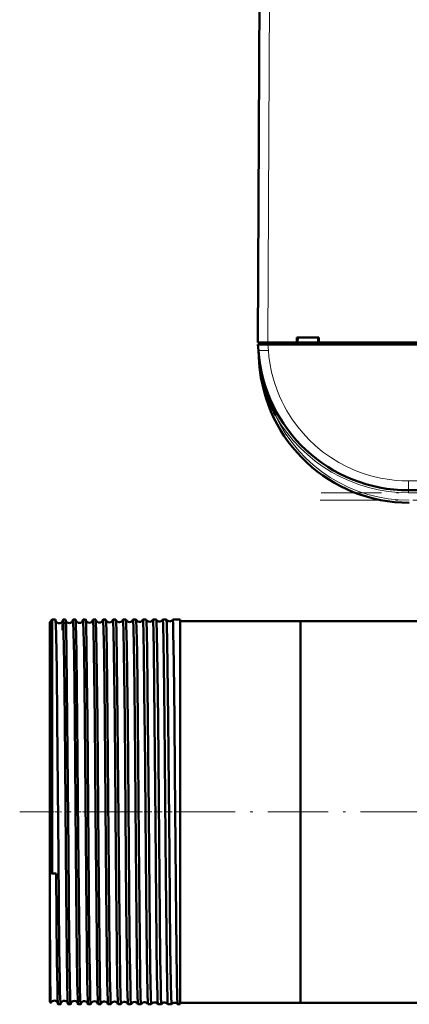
# Model space of a CAD drawing. Extents: x -1358 to 1757, y -1616 to 699.
# Tile 1 of 96: x -199 to -121, y -1611 to -1415. Entities that reach past the tile are written whole.
import ezdxf

# ---------------------------------------------------------------- set-up
doc = ezdxf.new("R2010")
doc.units = 0
doc.linetypes.add('DASHDOT', pattern=[18.5, 12, -3, 0.5, -3])

msp = doc.modelspace()

# ---------------------------------------------------------------- linework, layer by layer
at = {"color": 7, "lineweight": 50}
for p, q in [((-151.71, -1479.48), (-151.28, -1397.42)), ((-143.91, -1479.48), (-143.91, -1478.48)), ((-143.91, -1478.48), (-139.51, -1478.48)), ((-143.77, -1479.48), (-143.71, -1478.48)), ((-139.71, -1478.48), (-139.64, -1479.48)), ((-139.51, -1478.48), (-139.51, -1479.48)), ((-151.71, -1479.48), (-149.71, -1479.48)), ((-151.6, -1481.07), (-151.68, -1479.88)), ((-151.68, -1479.88), (-149.69, -1479.88)), ((-151.41, -1479.48), (-151.41, -1479.88)), ((-149.71, -1479.48), (-143.91, -1479.48)), ((103.27, -1479.88), (-149.69, -1479.88)), ((-143.91, -1479.48), (-143.77, -1479.48)), ((-143.86, -1479.48), (-139.56, -1479.48)), ((-139.64, -1479.48), (-139.51, -1479.48)), ((-139.51, -1479.48), (-19.91, -1479.48)), ((-151.6, -1481.1), (-151.42, -1483.57)), ((-149.25, -1490.78), (-149.15, -1491.01)), ((75.25, -1508.98), (-121.67, -1508.98)), ((-193.21, -1535.28), (-192.71, -1534.78)), ((-193.21, -1535.28), (-193.21, -1554.99)), ((-192.71, -1534.78), (-192.71, -1554.75)), ((-192.06, -1534.78), (-192.71, -1534.78)), ((-190.06, -1534.78), (-190.56, -1534.78)), ((-188.06, -1534.78), (-188.57, -1534.78)), ((-186.05, -1534.78), (-186.57, -1534.78)), ((-184.04, -1534.78), (-184.57, -1534.78)), ((-182.04, -1534.78), (-182.58, -1534.78)), ((-180.03, -1534.78), (-180.59, -1534.78)), ((-178.01, -1534.78), (-178.6, -1534.78)), ((-176, -1534.78), (-176.61, -1534.78)), ((-173.98, -1534.78), (-174.63, -1534.78)), ((-173.98, -1534.79), (-173.98, -1534.78)), ((-172.64, -1534.78), (-172.65, -1534.79)), ((-171.96, -1534.78), (-172.64, -1534.78)), ((-171.96, -1534.78), (-171.96, -1534.78)), ((-170.66, -1534.78), (-170.67, -1534.78)), ((-169.94, -1534.78), (-170.66, -1534.78)), ((-169.94, -1534.78), (-169.94, -1534.78)), ((-168.68, -1534.78), (-168.69, -1534.78)), ((-167.21, -1534.78), (-168.68, -1534.78)), ((-167.21, -1534.78), (-167.21, -1554.75)), ((-143.21, -1535.09), (-167.21, -1535.09)), ((-143.21, -1535.09), (-143.21, -1554.9)), ((-47.36, -1535.09), (-143.21, -1535.09)), ((-143.21, -1535.09), (-143.21, -1611.19)), ((-193.21, -1554.99), (-193.21, -1585.28)), ((-192.71, -1554.75), (-192.71, -1585.44)), ((-167.21, -1554.75), (-167.21, -1611.5)), ((-143.21, -1554.9), (-143.21, -1611.19)), ((-192.71, -1585.44), (-193.21, -1585.28)), ((-193.21, -1585.28), (-193.21, -1591.59)), ((-192.71, -1585.44), (-191.96, -1585.43)), ((-193.21, -1591.59), (-193.21, -1611)), ((-193.21, -1611), (-193, -1611.21)), ((-191.06, -1611.5), (-191.56, -1611.5)), ((-189.06, -1611.5), (-189.56, -1611.5)), ((-187.05, -1611.5), (-187.57, -1611.5)), ((-185.05, -1611.5), (-185.57, -1611.5)), ((-183.04, -1611.5), (-183.58, -1611.5)), ((-181.03, -1611.5), (-181.59, -1611.5)), ((-179.02, -1611.5), (-179.59, -1611.5)), ((-177.01, -1611.5), (-177.61, -1611.5)), ((-174.99, -1611.5), (-175.62, -1611.5)), ((-174.99, -1611.49), (-174.99, -1611.5)), ((-173.64, -1611.5), (-173.64, -1611.49)), ((-172.97, -1611.5), (-173.64, -1611.5)), ((-172.97, -1611.49), (-172.97, -1611.5)), ((-171.65, -1611.5), (-171.66, -1611.49)), ((-170.95, -1611.5), (-171.65, -1611.5)), ((-170.95, -1611.5), (-170.95, -1611.5)), ((-169.67, -1611.5), (-169.68, -1611.5)), ((-168.93, -1611.5), (-169.67, -1611.5)), ((-168.93, -1611.5), (-168.93, -1611.5)), ((-167.7, -1611.5), (-167.7, -1611.5)), ((-167.21, -1611.5), (-167.7, -1611.5)), ((-143.21, -1611.19), (-167.21, -1611.19)), ((416.79, -1611.19), (-143.21, -1611.19))]:
    msp.add_line(p, q, dxfattribs=at)
at = {"color": 7, "lineweight": 18}
for p, q in [((-149.28, -1397.42), (-149.71, -1479.48)), ((-149.71, -1479.88), (-149.71, -1479.48)), ((-149.69, -1479.88), (-149.6, -1481.07)), ((-151.42, -1483.57), (-151.37, -1483.57)), ((-151.33, -1483.93), (-151.37, -1483.57)), ((-148.17, -1494.09), (-147.86, -1493.91)), ((-147.86, -1493.91), (-147.73, -1493.84)), ((75.25, -1507.12), (-121.67, -1507.12)), ((-121.67, -1508.98), (-121.67, -1507.12)), ((-121.67, -1508.98), (-121.67, -1509.48)), ((75.25, -1509.48), (-121.67, -1509.48))]:
    msp.add_line(p, q, dxfattribs=at)
at = {"color": 7, "linetype": 'DASHDOT', "lineweight": 18, "ltscale": 0.012015}
msp.add_line((-149.72, -1479.44), (-149.72, -1479.92), dxfattribs=at)
at = {"color": 7, "linetype": 'DASHDOT', "lineweight": 18}
for p, q in [((94.95, -1509.48), (-141.36, -1509.48)), ((94.74, -1510.98), (-141.15, -1510.98)), ((472.79, -1573.14), (-199.21, -1573.14))]:
    msp.add_line(p, q, dxfattribs=at)
at = {"color": 7, "linetype": 'DASHDOT', "lineweight": 18, "ltscale": 0.06524}
msp.add_line((-193.43, -1573.14), (-190.82, -1573.14), dxfattribs=at)
at = {"color": 7, "linetype": 'DASHDOT', "lineweight": 18, "ltscale": 0.03561}
msp.add_line((-188.92, -1573.14), (-190.34, -1573.14), dxfattribs=at)
at = {"color": 7, "linetype": 'DASHDOT', "lineweight": 18, "ltscale": 0.03565}
msp.add_line((-186.92, -1573.14), (-188.34, -1573.14), dxfattribs=at)
at = {"color": 7, "linetype": 'DASHDOT', "lineweight": 18, "ltscale": 0.035804}
msp.add_line((-184.92, -1573.14), (-186.35, -1573.14), dxfattribs=at)
at = {"color": 7, "linetype": 'DASHDOT', "lineweight": 18, "ltscale": 0.036131}
msp.add_line((-182.91, -1573.14), (-184.36, -1573.14), dxfattribs=at)
at = {"color": 7, "linetype": 'DASHDOT', "lineweight": 18, "ltscale": 0.036586}
msp.add_line((-180.9, -1573.14), (-182.36, -1573.14), dxfattribs=at)
at = {"color": 7, "linetype": 'DASHDOT', "lineweight": 18, "ltscale": 0.037163}
msp.add_line((-178.89, -1573.14), (-180.37, -1573.14), dxfattribs=at)
at = {"color": 7, "linetype": 'DASHDOT', "lineweight": 18, "ltscale": 0.037863}
msp.add_line((-176.87, -1573.14), (-178.39, -1573.14), dxfattribs=at)
at = {"color": 7, "linetype": 'DASHDOT', "lineweight": 18, "ltscale": 0.038689}
msp.add_line((-174.86, -1573.14), (-176.4, -1573.14), dxfattribs=at)
at = {"color": 7, "linetype": 'DASHDOT', "lineweight": 18, "ltscale": 0.039642}
msp.add_line((-172.84, -1573.14), (-174.42, -1573.14), dxfattribs=at)
at = {"color": 7, "linetype": 'DASHDOT', "lineweight": 18, "ltscale": 0.040735}
msp.add_line((-170.81, -1573.14), (-172.44, -1573.14), dxfattribs=at)
at = {"color": 7, "linetype": 'DASHDOT', "lineweight": 18, "ltscale": 0.04198}
msp.add_line((-168.79, -1573.14), (-170.47, -1573.14), dxfattribs=at)
at = {"color": 7, "lineweight": 18}
msp.add_lwpolyline([(-149.6, -1481.07), (-149.49, -1482.3), (-149.32, -1483.56), (-148.96, -1485.4), (-148.46, -1487.27), (-147.78, -1489.23), (-147.38, -1490.22), (-146.93, -1491.2), (-146.45, -1492.16), (-145.92, -1493.11), (-144.92, -1494.72), (-143.79, -1496.28), (-142.7, -1497.6), (-141.52, -1498.87), (-140.26, -1500.05), (-138.78, -1501.28), (-137.22, -1502.4), (-135.58, -1503.42), (-133.91, -1504.3), (-132.32, -1505.01), (-130.73, -1505.61), (-129.15, -1506.1), (-127.26, -1506.55), (-125.42, -1506.86), (-124.15, -1507.01), (-122.91, -1507.09), (-121.67, -1507.12)], dxfattribs=at)
at = {"color": 7, "lineweight": 50}
for points in [[(-191.99, -1535.85), (-192.04, -1534.9), (-192.05, -1534.79), (-192.06, -1534.78), (-192.06, -1534.78), (-192.06, -1534.78)], [(-190.56, -1534.78), (-190.56, -1534.78), (-190.57, -1534.78), (-190.57, -1534.79), (-190.57, -1534.8), (-190.59, -1534.95)], [(-190.22, -1554.75), (-190.35, -1543.38), (-190.45, -1537.37), (-190.5, -1535.59), (-190.54, -1534.87), (-190.56, -1534.79), (-190.56, -1534.78), (-190.56, -1534.78), (-190.56, -1534.78)], [(-190.03, -1534.98), (-190.05, -1534.8), (-190.05, -1534.79), (-190.06, -1534.78), (-190.06, -1534.78), (-190.06, -1534.78)], [(-189.72, -1554.75), (-189.87, -1541.14), (-189.97, -1536.44), (-190.03, -1534.98)], [(-188.57, -1534.78), (-188.57, -1534.78), (-188.57, -1534.78), (-188.57, -1534.78), (-188.57, -1534.79), (-188.58, -1534.81), (-188.6, -1535.04)], [(-188.22, -1554.75), (-188.37, -1541.89), (-188.45, -1537.48), (-188.52, -1535.09), (-188.55, -1534.81), (-188.56, -1534.79), (-188.56, -1534.78), (-188.56, -1534.78), (-188.56, -1534.78), (-188.57, -1534.78)], [(-188.04, -1534.86), (-188.05, -1534.79), (-188.05, -1534.78), (-188.05, -1534.78), (-188.06, -1534.78)], [(-187.72, -1554.75), (-187.87, -1541.46), (-187.92, -1538.15), (-187.99, -1535.65), (-188.04, -1534.86)], [(-186.57, -1534.78), (-186.57, -1534.78), (-186.57, -1534.78), (-186.58, -1534.79), (-186.59, -1534.86)], [(-186.23, -1554.75), (-186.38, -1541.07), (-186.46, -1537.14), (-186.52, -1535.17), (-186.55, -1534.82), (-186.56, -1534.79), (-186.56, -1534.79), (-186.57, -1534.78), (-186.57, -1534.78), (-186.57, -1534.78)], [(-185.71, -1554.75), (-185.8, -1546.32), (-185.88, -1540.1), (-185.98, -1535.84), (-186.02, -1534.92), (-186.04, -1534.82)], [(-184.23, -1554.75), (-184.39, -1541.11), (-184.47, -1536.74), (-184.54, -1535), (-184.56, -1534.81), (-184.57, -1534.79), (-184.57, -1534.78), (-184.57, -1534.78), (-184.57, -1534.78), (-184.57, -1534.78)], [(-183.7, -1554.75), (-183.86, -1541.34), (-183.93, -1537.24), (-184, -1535.19), (-184.03, -1534.81)], [(-182.24, -1554.75), (-182.39, -1541.85), (-182.48, -1536.62), (-182.53, -1535.23), (-182.56, -1534.83), (-182.57, -1534.8), (-182.58, -1534.79), (-182.58, -1534.78), (-182.58, -1534.78), (-182.58, -1534.78)], [(-181.69, -1554.75), (-181.85, -1541.23), (-181.92, -1537.21), (-181.99, -1535.2), (-182.01, -1534.87), (-182.03, -1534.8)], [(-180.25, -1554.75), (-180.41, -1541.07), (-180.48, -1537.14), (-180.54, -1535.17), (-180.57, -1534.82), (-180.58, -1534.79), (-180.58, -1534.79), (-180.59, -1534.78), (-180.59, -1534.78), (-180.59, -1534.78)], [(-179.68, -1554.75), (-179.81, -1543.24), (-179.91, -1537.16), (-179.98, -1535.14), (-180.01, -1534.86), (-180.02, -1534.79)], [(-178.26, -1554.75), (-178.42, -1541.11), (-178.49, -1537.13), (-178.56, -1535.13), (-178.59, -1534.82), (-178.59, -1534.79), (-178.6, -1534.78), (-178.6, -1534.78), (-178.6, -1534.78), (-178.6, -1534.78)], [(-177.67, -1554.75), (-177.76, -1546.12), (-177.84, -1539.99), (-177.94, -1535.8), (-177.99, -1534.9), (-178, -1534.81), (-178.01, -1534.79)], [(-176.27, -1554.75), (-176.4, -1543.36), (-176.52, -1536.51), (-176.58, -1534.98), (-176.6, -1534.8), (-176.61, -1534.79), (-176.61, -1534.78), (-176.61, -1534.78), (-176.61, -1534.78)], [(-175.66, -1554.75), (-175.81, -1541.24), (-175.9, -1536.48), (-175.96, -1535.03), (-175.98, -1534.83), (-175.99, -1534.79)], [(-174.29, -1554.75), (-174.43, -1541.89), (-174.51, -1537.48), (-174.59, -1535.09), (-174.61, -1534.81), (-174.62, -1534.79), (-174.62, -1534.78), (-174.62, -1534.78), (-174.63, -1534.78), (-174.63, -1534.78)], [(-173.64, -1554.75), (-173.79, -1541.16), (-173.87, -1537.17), (-173.94, -1535.19), (-173.96, -1534.85), (-173.97, -1534.8), (-173.98, -1534.79)], [(-172.31, -1554.75), (-172.46, -1541.07), (-172.53, -1537.14), (-172.6, -1535.17), (-172.63, -1534.82), (-172.64, -1534.79), (-172.64, -1534.79), (-172.64, -1534.78), (-172.64, -1534.78), (-172.64, -1534.78)], [(-171.62, -1554.75), (-171.72, -1545.11), (-171.84, -1537.57), (-171.92, -1535.15), (-171.95, -1534.84), (-171.95, -1534.8), (-171.96, -1534.78)], [(-170.33, -1554.75), (-170.44, -1543.66), (-170.51, -1539.38), (-170.6, -1535.61), (-170.64, -1534.87), (-170.66, -1534.79), (-170.66, -1534.78), (-170.66, -1534.78), (-170.66, -1534.78)], [(-169.6, -1554.75), (-169.72, -1543.7), (-169.78, -1539.43), (-169.87, -1535.63), (-169.92, -1534.9), (-169.93, -1534.8), (-169.94, -1534.79), (-169.94, -1534.78)], [(-168.35, -1554.75), (-168.47, -1543.39), (-168.57, -1537.36), (-168.62, -1535.59), (-168.66, -1534.87), (-168.68, -1534.79), (-168.68, -1534.78), (-168.68, -1534.78), (-168.68, -1534.78)], [(-191.72, -1554.75), (-191.83, -1544.79), (-191.94, -1537.81), (-191.99, -1535.85)], [(-191.06, -1611.5), (-191.06, -1611.5), (-191.06, -1611.5), (-191.07, -1611.5), (-191.07, -1611.49), (-191.07, -1611.47), (-191.1, -1611.23), (-191.17, -1609.12), (-191.22, -1606.79), (-191.31, -1600.37), (-191.49, -1582.04), (-191.72, -1554.75)], [(-189.64, -1610.45), (-189.72, -1607.2), (-189.8, -1601.52), (-189.93, -1589), (-190.22, -1554.75)], [(-189.06, -1611.5), (-189.06, -1611.5), (-189.06, -1611.5), (-189.06, -1611.49), (-189.08, -1611.44), (-189.11, -1610.97), (-189.15, -1610.04), (-189.22, -1606.97), (-189.32, -1599.37), (-189.49, -1580.94), (-189.72, -1554.75)], [(-187.59, -1611.37), (-187.64, -1610.6), (-187.72, -1607.13), (-187.8, -1601.41), (-187.93, -1588.81), (-188.22, -1554.75)], [(-187.05, -1611.5), (-187.06, -1611.5), (-187.06, -1611.5), (-187.06, -1611.49), (-187.08, -1611.42), (-187.12, -1610.77), (-187.19, -1607.91), (-187.3, -1600.42), (-187.52, -1577.83), (-187.72, -1554.75)], [(-185.59, -1611.44), (-185.62, -1611), (-185.69, -1608.86), (-185.74, -1606.4), (-185.89, -1593.72), (-186.03, -1578), (-186.23, -1554.75)], [(-185.05, -1611.5), (-185.05, -1611.5), (-185.05, -1611.5), (-185.05, -1611.49), (-185.06, -1611.49), (-185.06, -1611.46), (-185.09, -1611.14), (-185.12, -1610.5), (-185.18, -1608.35), (-185.32, -1598.58), (-185.41, -1589.09), (-185.71, -1554.75)], [(-183.59, -1611.47), (-183.61, -1611.33), (-183.64, -1610.76), (-183.73, -1606.87), (-183.85, -1598.41), (-184.07, -1573.27), (-184.23, -1554.75)], [(-183.04, -1611.5), (-183.04, -1611.5), (-183.04, -1611.5), (-183.05, -1611.49), (-183.05, -1611.48), (-183.07, -1611.34), (-183.13, -1610.07), (-183.21, -1606.48), (-183.3, -1599.4), (-183.48, -1581.02), (-183.7, -1554.75)], [(-181.6, -1611.48), (-181.61, -1611.36), (-181.64, -1610.83), (-181.74, -1607.03), (-181.82, -1601.26), (-181.95, -1588.54), (-182.24, -1554.75)], [(-181.03, -1611.5), (-181.03, -1611.5), (-181.03, -1611.5), (-181.04, -1611.5), (-181.04, -1611.49), (-181.04, -1611.47), (-181.07, -1611.24), (-181.12, -1610.08), (-181.2, -1606.02), (-181.35, -1593.92), (-181.43, -1585.6), (-181.69, -1554.75)], [(-179.6, -1611.48), (-179.62, -1611.38), (-179.65, -1610.84), (-179.74, -1607.6), (-179.85, -1600.03), (-180.02, -1581.72), (-180.25, -1554.75)], [(-179.02, -1611.5), (-179.02, -1611.5), (-179.02, -1611.5), (-179.03, -1611.49), (-179.03, -1611.48), (-179.05, -1611.34), (-179.11, -1610.07), (-179.19, -1606.47), (-179.33, -1594.78), (-179.57, -1568.06), (-179.68, -1554.75)], [(-177.61, -1611.49), (-177.63, -1611.41), (-177.66, -1611.02), (-177.74, -1608.14), (-177.79, -1605.05), (-177.94, -1591.79), (-178.18, -1564.08), (-178.26, -1554.75)], [(-177.01, -1611.5), (-177.01, -1611.5), (-177.01, -1611.5), (-177.01, -1611.49), (-177.01, -1611.49), (-177.02, -1611.46), (-177.05, -1611.14), (-177.08, -1610.5), (-177.14, -1608.35), (-177.28, -1598.58), (-177.37, -1588.99), (-177.67, -1554.75)], [(-175.63, -1611.49), (-175.63, -1611.47), (-175.64, -1611.4), (-175.67, -1610.92), (-175.71, -1610.05), (-175.77, -1607.27), (-175.85, -1601.64), (-175.92, -1595), (-176.06, -1579.53), (-176.27, -1554.75)], [(-174.99, -1611.5), (-174.99, -1611.5), (-174.99, -1611.5), (-175, -1611.49), (-175, -1611.48), (-175.02, -1611.34), (-175.08, -1610.07), (-175.16, -1606.48), (-175.26, -1598.63), (-175.45, -1578.72), (-175.66, -1554.75)], [(-173.64, -1611.49), (-173.64, -1611.48), (-173.65, -1611.45), (-173.67, -1611.2), (-173.74, -1609.38), (-173.87, -1601.61), (-173.99, -1589.6), (-174.27, -1557), (-174.29, -1554.75)], [(-172.97, -1611.5), (-172.97, -1611.5), (-172.98, -1611.5), (-172.98, -1611.5), (-172.98, -1611.49), (-172.99, -1611.47), (-173.01, -1611.24), (-173.05, -1610.33), (-173.13, -1607.02), (-173.18, -1604.04), (-173.33, -1589.65), (-173.48, -1573.3), (-173.64, -1554.75)], [(-171.66, -1611.49), (-171.66, -1611.47), (-171.68, -1611.39), (-171.72, -1610.75), (-171.75, -1609.58), (-171.83, -1605.81), (-171.91, -1599.36), (-172.13, -1575.35), (-172.31, -1554.75)], [(-170.95, -1611.5), (-170.95, -1611.5), (-170.96, -1611.5), (-170.96, -1611.49), (-170.96, -1611.48), (-170.98, -1611.32), (-171.05, -1609.93), (-171.09, -1608), (-171.18, -1602.33), (-171.34, -1586.45), (-171.62, -1554.75)], [(-169.68, -1611.5), (-169.68, -1611.49), (-169.69, -1611.46), (-169.71, -1611.29), (-169.76, -1609.94), (-169.81, -1608.03), (-169.89, -1602.41), (-170.06, -1586.13), (-170.33, -1554.75)], [(-168.93, -1611.5), (-168.93, -1611.5), (-168.93, -1611.5), (-168.94, -1611.49), (-168.94, -1611.48), (-168.96, -1611.32), (-169.02, -1609.93), (-169.08, -1607.48), (-169.19, -1599.98), (-169.36, -1581.74), (-169.6, -1554.75)], [(-167.7, -1611.5), (-167.7, -1611.49), (-167.71, -1611.47), (-167.73, -1611.31), (-167.78, -1610.08), (-167.86, -1606.49), (-168, -1594.7), (-168.26, -1565.07), (-168.35, -1554.75)], [(-191.56, -1611.5), (-191.56, -1611.5), (-191.57, -1611.5), (-191.57, -1611.49), (-191.57, -1611.48), (-191.59, -1611.34), (-191.65, -1610.07), (-191.7, -1608.23), (-191.78, -1602.74), (-191.96, -1585.43)], [(-193, -1611.21), (-193, -1611.2), (-193.01, -1611.19), (-193.02, -1611.09), (-193.05, -1610.25), (-193.12, -1605.56), (-193.21, -1591.59)], [(-191.03, -1611.36), (-191.05, -1611.48), (-191.06, -1611.49), (-191.06, -1611.5), (-191.06, -1611.5), (-191.06, -1611.5)], [(-189.56, -1611.5), (-189.57, -1611.5), (-189.57, -1611.5), (-189.57, -1611.49), (-189.59, -1611.38), (-189.64, -1610.45)], [(-189.04, -1611.4), (-189.05, -1611.49), (-189.05, -1611.5), (-189.06, -1611.5), (-189.06, -1611.5)], [(-187.57, -1611.5), (-187.57, -1611.5), (-187.57, -1611.49), (-187.58, -1611.49), (-187.59, -1611.37)], [(-187.04, -1611.44), (-187.05, -1611.49), (-187.05, -1611.5), (-187.05, -1611.5), (-187.05, -1611.5)], [(-185.57, -1611.5), (-185.57, -1611.5), (-185.57, -1611.5), (-185.58, -1611.49), (-185.59, -1611.44)]]:
    msp.add_lwpolyline(points, dxfattribs=at)
for centre, radius, start, end in [((-121.67, -1478.98), 30, 184, 270), ((-121.5, -1481.48), 30, 184, 270), ((-151.37, -1483.8), 0.135, 285.2868, 317.5747), ((-121.59, -1480.24), 29.96, 187.0814, 207.5257), ((-121.85, -1479.05), 29.8, 198.5314, 203.1815), ((-121.64, -1478.96), 30.03, 205.6025, 209.691), ((-191.32, -1534.77), 0.741, 194.1812, 272.8393), ((-191.31, -1534.77), 0.737, 272.2858, 347.6117), ((-100.51, -1539.03), 90.19, 177.8167, 178.6369), ((-189.32, -1534.73), 0.739, 193.1279, 272.9154), ((-189.31, -1534.73), 0.736, 272.1913, 347.734), ((-187.32, -1534.7), 0.738, 192.3837, 273.0018), ((-187.31, -1534.7), 0.736, 272.2098, 347.7046), ((-186.11, -1534.82), 0.0684, 358.0586, 37.0277), ((-185.32, -1534.66), 0.738, 192.6024, 272.975), ((-185.31, -1534.66), 0.737, 272.2372, 347.4256), ((-184.52, -1534.82), 0.0685, 143.0747, 182.0242), ((-184.07, -1534.81), 0.037, 359.3841, 45.2646), ((-183.32, -1534.63), 0.74, 194.1431, 272.8885), ((-183.31, -1534.63), 0.739, 272.326, 345.8957), ((-182.56, -1534.81), 0.0369, 134.9157, 180.7059), ((-182.05, -1534.8), 0.0236, 1.4545, 52.1584), ((-181.32, -1534.59), 0.742, 196.3399, 272.812), ((-181.31, -1534.59), 0.741, 272.4162, 343.697), ((-180.58, -1534.8), 0.023, 127.5884, 178.634), ((-180.03, -1534.79), 0.0162, 4.354, 58.6264), ((-179.31, -1534.55), 0.743, 198.7894, 272.7569), ((-179.31, -1534.55), 0.742, 272.462, 341.2371), ((-178.59, -1534.79), 0.0159, 121.2554, 175.8637), ((-178.02, -1534.79), 0.0121, 7.6018, 63.9786), ((-177.31, -1534.52), 0.744, 201.4356, 272.724), ((-177.31, -1534.52), 0.743, 272.4915, 338.6073), ((-176.61, -1534.79), 0.0117, 115.7326, 172.5174), ((-176, -1534.79), 0.00966, 11.0234, 68.4248), ((-175.31, -1534.48), 0.744, 204.2079, 272.692), ((-175.31, -1534.48), 0.744, 272.5186, 335.8352), ((-174.62, -1534.79), 0.00953, 111.5382, 166.9413), ((-173.31, -1534.45), 0.745, 207.0537, 272.6778), ((-173.31, -1534.45), 0.745, 272.5416, 332.9669), ((-171.31, -1534.41), 0.745, 210.0336, 272.6686), ((-171.31, -1534.41), 0.745, 272.5606, 329.9929), ((-169.31, -1534.38), 0.746, 213.1305, 272.6425), ((-169.31, -1534.38), 0.745, 272.5618, 326.8925), ((-192.31, -1611.5), 0.744, 86.2717, 156.5519), ((-193, -1611.2), 0.00315, 247.3217, 5.2968), ((-192.31, -1611.5), 0.74, 14.8595, 86.5685), ((-190.32, -1611.53), 0.738, 86.0261, 167.5901), ((-190.31, -1611.53), 0.739, 13.6463, 86.6185), ((-188.32, -1611.56), 0.738, 85.9925, 167.6032), ((-188.31, -1611.56), 0.738, 13.2004, 86.7108), ((-186.32, -1611.6), 0.738, 85.9667, 167.6406), ((-186.31, -1611.6), 0.736, 12.3586, 86.7627), ((-185.09, -1611.47), 0.0493, 318.7964, 1.3729), ((-184.32, -1611.64), 0.739, 86.0503, 166.7313), ((-184.31, -1611.63), 0.738, 13.2101, 86.6969), ((-183.54, -1611.47), 0.0489, 178.5222, 221.1793), ((-183.06, -1611.48), 0.0288, 311.0053, 359.5843), ((-182.32, -1611.67), 0.741, 86.1427, 164.8035), ((-182.31, -1611.67), 0.74, 15.1323, 86.6179), ((-181.57, -1611.48), 0.0285, 180.2583, 228.9346), ((-181.04, -1611.48), 0.0192, 304.3407, 357.1084), ((-180.31, -1611.71), 0.743, 86.2078, 162.4541), ((-180.31, -1611.71), 0.741, 17.4915, 86.5431), ((-179.58, -1611.48), 0.0189, 182.7239, 235.6216), ((-179.03, -1611.49), 0.0138, 298.4831, 354.0313), ((-178.31, -1611.74), 0.743, 86.2428, 159.8943), ((-178.31, -1611.74), 0.743, 20.0578, 86.5012), ((-177.6, -1611.49), 0.0135, 185.735, 241.5974), ((-177.01, -1611.49), 0.0107, 293.5716, 350.6189), ((-176.31, -1611.78), 0.744, 86.2763, 157.1945), ((-176.31, -1611.78), 0.743, 22.763, 86.473), ((-175.62, -1611.49), 0.0103, 189.3001, 246.7188), ((-174.31, -1611.82), 0.745, 86.2992, 154.3814), ((-174.31, -1611.81), 0.744, 25.5846, 86.4502), ((-172.31, -1611.85), 0.745, 86.3073, 151.4622), ((-172.31, -1611.85), 0.745, 28.5166, 86.4249), ((-170.31, -1611.89), 0.745, 86.3223, 148.4446), ((-170.31, -1611.89), 0.745, 31.532, 86.4172), ((-168.31, -1611.92), 0.746, 86.3419, 145.2819), ((-168.31, -1611.92), 0.745, 34.6859, 86.4147)]:
    msp.add_arc(centre, radius, start, end, dxfattribs=at)
at = {"color": 7, "lineweight": 18}
for centre, radius, start, end in [((-90.86, -1476.82), 60.88, 184.0416, 186.3583), ((-121.67, -1478.98), 30.5, 209.6942, 269.9999), ((-121.5, -1481.48), 29.5, 205.3037, 270)]:
    msp.add_arc(centre, radius, start, end, dxfattribs=at)
for centre, major_axis, ratio, start_param, end_param in [((-149.6, -1480.93), (2, 0.14), 0.069587, 3.141593, 4.707523), ((-151.82, -1483.6), (0.495, 0.076), 0.164442, 5.813966, 6.277967)]:
    msp.add_ellipse(centre, major_axis=major_axis, ratio=ratio, start_param=start_param, end_param=end_param, dxfattribs=at)

doc.saveas('drawing.dxf')
